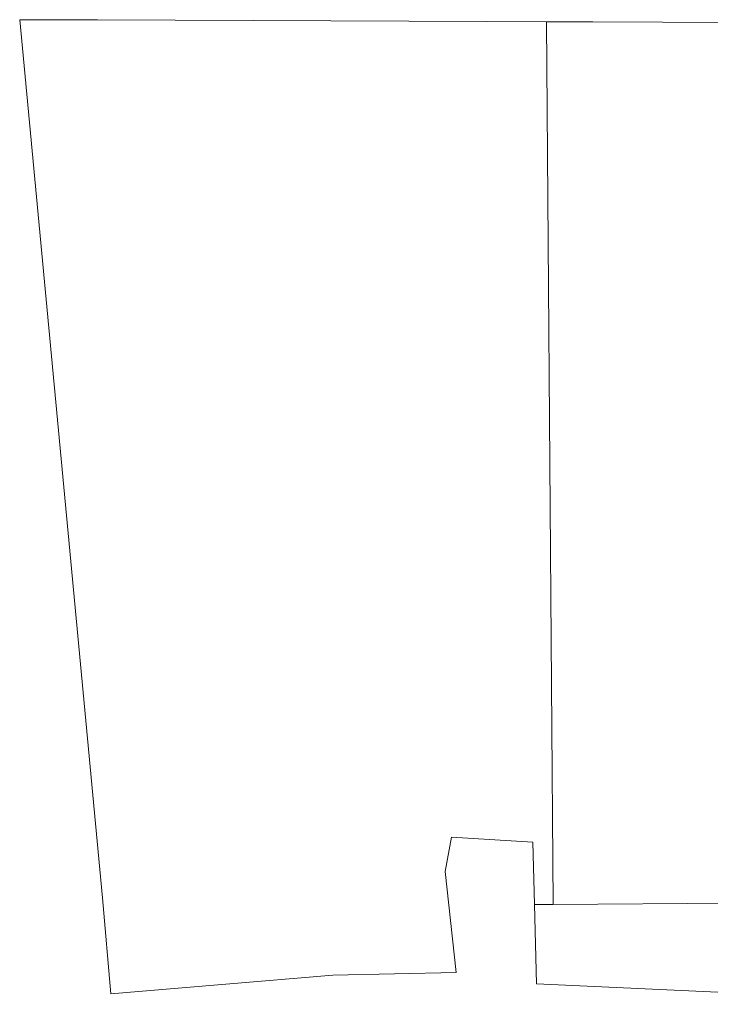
# Model space of a CAD drawing. Header units: millimetres. Extents: x -48420 to 51428, y -12038 to 48020.
# Tile 1 of 7: x -48420 to -6898, y -11308 to 47845. Entities that reach past the tile are written whole.
import ezdxf

# ---------------------------------------------------------------- set-up
doc = ezdxf.new("R2010")
doc.units = ezdxf.units.MM
doc.layers.add('S - HATCH', color=252, linetype='Continuous', lineweight=5)
doc.layers.add('StructuralPlan-B03$0$A-010-M_LINE', color=7, linetype='Continuous', lineweight=5, true_color=0x00a600)

# ---------------------------------------------------------------- blocks, each defined once
blk = doc.blocks.new('StructuralPlan-B03')
at = {"layer": 'StructuralPlan-B03$0$A-010-M_LINE', "color": 1, "lineweight": 15, "true_color": 0xff0000}
for p, q in [((-43443.1, -4917), (-48419.6, 47844.7)), ((-48419.6, 47844.7), (-43793.6, 47827.1)), ((-43793.6, 47827.1), (-43732.5, 47826.8)), ((-43732.5, 47826.8), (-20353.4, 47737.5)), ((-20353.4, 47737.5), (-16747.6, 47724.2)), ((-16747.6, 47724.2), (-16609.1, 47723.7)), ((-16747.6, 47724.2), (-16354.1, -5317)), ((-16609.1, 47723.7), (-13960.4, 47713.9)), ((-13960.4, 47713.9), (17232.8, 47595.5)), ((-22449.1, -1267.2), (-22840.4, -3327.1)), ((-17562.3, -1561.4), (-22449.1, -1267.2)), ((-17469, -5315), (-17562.3, -1561.4)), ((-22840.4, -3327.1), (-22620.2, -5348.8)), ((-42940.3, -10680.9), (-43443.1, -4917)), ((-17468.9, -5321.2), (-17469, -5315)), ((-17469, -5315), (-16354.1, -5317)), ((-17350.5, -10085.6), (-17468.9, -5321.2)), ((-16354.1, -5317), (37966.4, -4885.9)), ((-22620.2, -5348.8), (-22619.4, -5356)), ((-22619.4, -5356), (-22180, -9390.5)), ((-22180, -9390.5), (-29583.7, -9556.6)), ((-29583.7, -9556.6), (-42940.3, -10680.9)), ((9800.9, -11308.1), (-17350.5, -10085.6))]:
    blk.add_line(p, q, dxfattribs=at)

msp = doc.modelspace()

# ---------------------------------------------------------------- block references
at = {"layer": 'S - HATCH', "color": 1}
msp.add_blockref('StructuralPlan-B03', (0, 0), dxfattribs=at)

doc.saveas('drawing.dxf')
